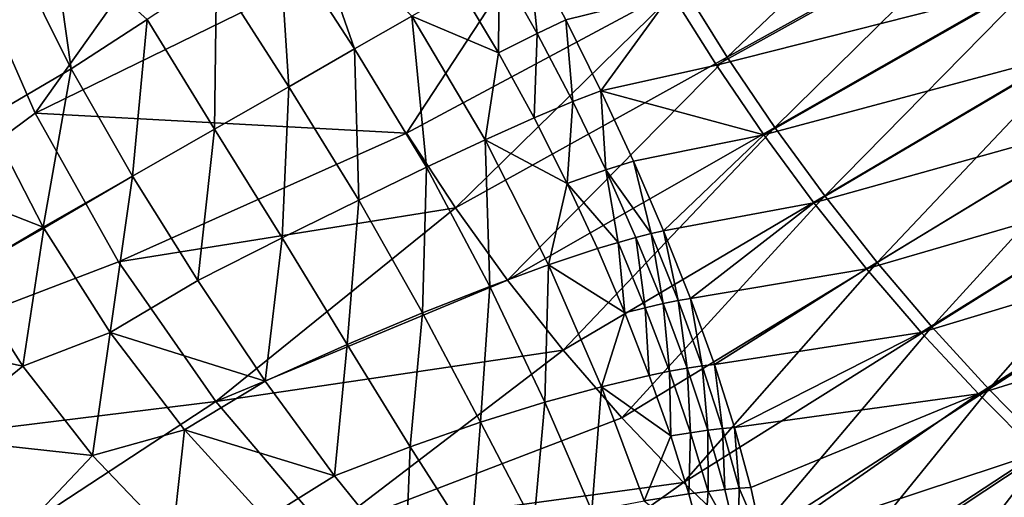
# Model space of a CAD drawing. Header units: metres. Extents: x 0 to 1651, y -1070 to 0.
# Tile 3 of 23: x 108 to 322, y -851 to -747. Entities that reach past the tile are written whole.
import ezdxf

# ---------------------------------------------------------------- set-up
doc = ezdxf.new("R2010")
doc.units = ezdxf.units.M

msp = doc.modelspace()

# ---------------------------------------------------------------- linework, layer by layer
at = {"layer": 'None'}
for points in [[(111.825775, -767.672852, -3), (96.999779, -733.794312, -3), (157.767044, -702.949646, -103.900948)], [(234.564911, -707.552551, -204.824524), (111.825775, -767.672852, -3), (157.767044, -702.949646, -103.900948)], [(111.825775, -767.672852, -3), (234.564911, -707.552551, -204.824524), (192.409927, -772.002747, -103.900711)], [(192.409927, -772.002747, -103.900711), (234.564911, -707.552551, -204.824524), (252.281082, -739.865784, -204.816605)], [(262.016602, -755.506592, -204.806808), (252.281082, -739.865784, -204.816605), (312.150391, -707.724426, -305.732117)], [(312.150391, -707.724426, -305.732117), (321.012238, -722.784729, -305.72345), (262.016602, -755.506592, -204.806808)], [(164.708801, -728.373657, -44.54126), (181.163849, -753.713745, -44.46983), (170.841705, -724.221558, -58.118008)], [(181.163849, -753.713745, -44.46983), (193.598755, -746.594299, -72.529678), (170.841705, -724.221558, -58.118008)], [(321.012238, -722.784729, -305.72345), (272.315948, -770.77063, -204.792999), (262.016602, -755.506592, -204.806808)], [(321.012238, -722.784729, -305.72345), (330.261536, -737.583496, -305.711212), (272.315948, -770.77063, -204.792999)], [(259.665192, -757.194275, -195.074982), (316.701233, -725.611023, -292.612457), (249.9189, -741.63623, -195.074982)], [(326.017822, -740.351074, -292.612457), (316.701233, -725.611023, -292.612457), (259.665192, -757.194275, -195.074982)], [(151.219467, -737.378479, -18.203728), (166.850967, -761.908447, -17.624781), (164.708801, -728.373657, -44.54126)], [(166.850967, -761.908447, -17.624781), (181.163849, -753.713745, -44.46983), (164.708801, -728.373657, -44.54126)], [(107.899841, -734.328674, 28.777878), (119.631584, -758.026978, 30.707067), (115.503143, -728.762695, 17.627434)], [(115.503143, -728.762695, 17.627434), (119.631584, -758.026978, 30.707067), (136.164597, -747.279541, 6.925126)], [(218.925079, -732.094055, -162.225952), (212.538116, -735.750793, -131.590942), (220.781387, -750.365662, -130.876907)], [(226.988663, -747.41394, -161.419754), (218.925079, -732.094055, -162.225952), (220.781387, -750.365662, -130.876907)], [(218.925079, -732.094055, -162.225952), (226.988663, -747.41394, -161.419754), (249.9189, -741.63623, -195.074982)], [(96.999779, -733.794312, -3), (111.825775, -767.672852, -3), (3, -848.547241, -3)], [(101.344109, -768.74353, 52.935604), (119.631584, -758.026978, 30.707067), (107.899841, -734.328674, 28.777878)], [(212.538116, -735.750793, -131.590942), (204.078522, -740.594238, -101.630234), (212.372009, -754.53949, -100.942337)], [(220.781387, -750.365662, -130.876907), (212.538116, -735.750793, -131.590942), (212.372009, -754.53949, -100.942337)], [(136.164597, -747.279541, 6.925126), (150.748871, -771.127502, 7.838922), (151.219467, -737.378479, -18.203728)], [(150.748871, -771.127502, 7.838922), (166.850967, -761.908447, -17.624781), (151.219467, -737.378479, -18.203728)], [(330.261536, -737.583496, -305.711212), (283.15918, -785.63501, -204.774994), (272.315948, -770.77063, -204.792999)], [(283.15918, -785.63501, -204.774994), (330.261536, -737.583496, -305.711212), (339.888123, -752.109558, -305.695221)], [(203.017899, -788.222839, -103.889374), (192.409927, -772.002747, -103.900711), (252.281082, -739.865784, -204.816605)], [(212.372009, -754.53949, -100.942337), (204.078522, -740.594238, -101.630234), (193.598755, -746.594299, -72.529678)], [(203.017899, -788.222839, -103.889374), (252.281082, -739.865784, -204.816605), (262.016602, -755.506592, -204.806808)], [(326.017822, -740.351074, -292.612457), (259.665192, -757.194275, -195.074982), (269.977966, -772.363892, -195.074982)], [(335.724365, -754.798645, -292.612457), (326.017822, -740.351074, -292.612457), (269.977966, -772.363892, -195.074982)], [(249.9189, -741.63623, -195.074982), (226.988663, -747.41394, -161.419754), (234.595551, -762.799194, -159.011215)], [(234.595551, -762.799194, -159.011215), (259.665192, -757.194275, -195.074982), (249.9189, -741.63623, -195.074982)], [(119.631584, -758.026978, 30.707067), (132.957489, -781.313721, 31.763296), (136.164597, -747.279541, 6.925126)], [(136.164597, -747.279541, 6.925126), (132.957489, -781.313721, 31.763296), (150.748871, -771.127502, 7.838922)], [(181.163849, -753.713745, -44.46983), (196.767563, -779.407959, -42.857048), (193.598755, -746.594299, -72.529678)], [(196.767563, -779.407959, -42.857048), (209.498688, -773.457642, -70.615761), (193.598755, -746.594299, -72.529678)], [(193.598755, -746.594299, -72.529678), (209.498688, -773.457642, -70.615761), (212.372009, -754.53949, -100.942337)], [(220.781387, -750.365662, -130.876907), (228.502731, -765.148682, -128.958252), (226.988663, -747.41394, -161.419754)], [(228.502731, -765.148682, -128.958252), (234.595551, -762.799194, -159.011215), (226.988663, -747.41394, -161.419754)], [(212.372009, -754.53949, -100.942337), (220.110977, -768.700134, -99.403618), (220.781387, -750.365662, -130.876907)], [(220.110977, -768.700134, -99.403618), (228.502731, -765.148682, -128.958252), (220.781387, -750.365662, -130.876907)], [(166.850967, -761.908447, -17.624781), (182.039291, -786.519775, -16.380093), (181.163849, -753.713745, -44.46983)], [(182.039291, -786.519775, -16.380093), (196.767563, -779.407959, -42.857048), (181.163849, -753.713745, -44.46983)], [(294.526367, -800.076843, -204.752625), (283.15918, -785.63501, -204.774994), (339.888123, -752.109558, -305.695221)], [(294.526367, -800.076843, -204.752625), (339.888123, -752.109558, -305.695221), (349.881927, -766.351929, -305.675262)], [(214.36615, -803.950012, -103.873421), (203.017899, -788.222839, -103.889374), (262.016602, -755.506592, -204.806808)], [(209.498688, -773.457642, -70.615761), (220.110977, -768.700134, -99.403618), (212.372009, -754.53949, -100.942337)], [(262.016602, -755.506592, -204.806808), (272.315948, -770.77063, -204.792999), (214.36615, -803.950012, -103.873421)], [(269.977966, -772.363892, -195.074982), (280.839294, -787.117981, -195.074982), (335.724365, -754.798645, -292.612457)], [(280.839294, -787.117981, -195.074982), (345.809509, -768.93927, -292.612457), (335.724365, -754.798645, -292.612457)], [(101.344109, -768.74353, 52.935604), (113.587196, -792.403931, 53.999908), (119.631584, -758.026978, 30.707067)], [(113.587196, -792.403931, 53.999908), (132.957489, -781.313721, 31.763296), (119.631584, -758.026978, 30.707067)], [(269.977966, -772.363892, -195.074982), (259.665192, -757.194275, -195.074982), (234.595551, -762.799194, -159.011215)], [(150.748871, -771.127502, 7.838922), (165.452667, -794.74353, 8.575167), (166.850967, -761.908447, -17.624781)], [(165.452667, -794.74353, 8.575167), (182.039291, -786.519775, -16.380093), (166.850967, -761.908447, -17.624781)], [(234.595551, -762.799194, -159.011215), (228.502731, -765.148682, -128.958252), (235.659439, -779.948059, -125.832375)], [(241.682739, -778.10553, -155.028473), (234.595551, -762.799194, -159.011215), (235.659439, -779.948059, -125.832375)], [(241.682739, -778.10553, -155.028473), (269.977966, -772.363892, -195.074982), (234.595551, -762.799194, -159.011215)], [(228.502731, -765.148682, -128.958252), (220.110977, -768.700134, -99.403618), (227.273529, -782.927185, -96.994774)], [(235.659439, -779.948059, -125.832375), (228.502731, -765.148682, -128.958252), (227.273529, -782.927185, -96.994774)], [(306.397491, -814.073181, -204.725693), (294.526367, -800.076843, -204.752625), (349.881927, -766.351929, -305.675262)], [(306.397491, -814.073181, -204.725693), (349.881927, -766.351929, -305.675262), (360.23291, -780.299438, -305.651245)], [(111.825775, -767.672852, -3), (129.887375, -799.942749, -3), (3, -848.547241, -3)], [(85.486557, -781.390747, 53.169479), (113.587196, -792.403931, 53.999908), (101.344109, -768.74353, 52.935604)], [(129.887375, -799.942749, -3), (111.825775, -767.672852, -3), (192.409927, -772.002747, -103.900711)], [(227.273529, -782.927185, -96.994774), (220.110977, -768.700134, -99.403618), (209.498688, -773.457642, -70.615761)], [(280.839294, -787.117981, -195.074982), (292.229523, -801.430237, -195.074982), (345.809509, -768.93927, -292.612457)], [(292.229523, -801.430237, -195.074982), (356.261078, -782.759216, -292.612457), (345.809509, -768.93927, -292.612457)], [(132.957489, -781.313721, 31.763296), (147.160934, -804.011658, 31.784348), (150.748871, -771.127502, 7.838922)], [(147.160934, -804.011658, 31.784348), (165.452667, -794.74353, 8.575167), (150.748871, -771.127502, 7.838922)], [(272.315948, -770.77063, -204.792999), (226.424957, -819.149719, -103.852684), (214.36615, -803.950012, -103.873421)], [(272.315948, -770.77063, -204.792999), (283.15918, -785.63501, -204.774994), (226.424957, -819.149719, -103.852684)], [(129.887375, -799.942749, -3), (192.409927, -772.002747, -103.900711), (203.017899, -788.222839, -103.889374)], [(241.682739, -778.10553, -155.028473), (248.189087, -793.194641, -149.518585), (269.977966, -772.363892, -195.074982)], [(248.189087, -793.194641, -149.518585), (280.839294, -787.117981, -195.074982), (269.977966, -772.363892, -195.074982)], [(210.496567, -805.276428, -40.089119), (209.498688, -773.457642, -70.615761), (196.767563, -779.407959, -42.857048)], [(227.273529, -782.927185, -96.994774), (209.498688, -773.457642, -70.615761), (223.213165, -800.620911, -66.457268)], [(209.498688, -773.457642, -70.615761), (210.496567, -805.276428, -40.089119), (223.213165, -800.620911, -66.457268)], [(196.767563, -779.407959, -42.857048), (182.039291, -786.519775, -16.380093), (195.877029, -811.047974, -14.937061)], [(195.877029, -811.047974, -14.937061), (210.496567, -805.276428, -40.089119), (196.767563, -779.407959, -42.857048)], [(241.682739, -778.10553, -155.028473), (235.659439, -779.948059, -125.832375), (245.506378, -793.780579, -135.513184)], [(248.189087, -793.194641, -149.518585), (241.682739, -778.10553, -155.028473), (245.506378, -793.780579, -135.513184)], [(85.486557, -781.390747, 53.169479), (96.366394, -802.559021, 53.990116), (113.587196, -792.403931, 53.999908)], [(132.957489, -781.313721, 31.763296), (113.587196, -792.403931, 53.999908), (113.705109, -792.609497, 53.999989)], [(113.705109, -792.609497, 53.999989), (128.083603, -815.310669, 52.935139), (132.957489, -781.313721, 31.763296)], [(128.083603, -815.310669, 52.935139), (147.160934, -804.011658, 31.784348), (132.957489, -781.313721, 31.763296)], [(227.273529, -782.927185, -96.994774), (238.316208, -795.714355, -107.566719), (235.659439, -779.948059, -125.832375)], [(238.316208, -795.714355, -107.566719), (242.210617, -794.617798, -121.514763), (235.659439, -779.948059, -125.832375)], [(235.659439, -779.948059, -125.832375), (242.210617, -794.617798, -121.514763), (245.506378, -793.780579, -135.513184)], [(318.752625, -827.601074, -204.694046), (306.397491, -814.073181, -204.725693), (360.23291, -780.299438, -305.651245)], [(360.23291, -780.299438, -305.651245), (370.930908, -793.941162, -305.622925), (318.752625, -827.601074, -204.694046)], [(223.213165, -800.620911, -66.457268), (233.839432, -797.076965, -93.71241), (227.273529, -782.927185, -96.994774)], [(233.839432, -797.076965, -93.71241), (238.316208, -795.714355, -107.566719), (227.273529, -782.927185, -96.994774)], [(292.229523, -801.430237, -195.074982), (304.12738, -815.275574, -195.074982), (356.261078, -782.759216, -292.612457)], [(304.12738, -815.275574, -195.074982), (367.066193, -796.245361, -292.612457), (356.261078, -782.759216, -292.612457)], [(283.15918, -785.63501, -204.774994), (239.164581, -833.787292, -103.826981), (226.424957, -819.149719, -103.852684)], [(239.164581, -833.787292, -103.826981), (283.15918, -785.63501, -204.774994), (294.526367, -800.076843, -204.752625)], [(151.012009, -830.295898, -3), (129.887375, -799.942749, -3), (203.017899, -788.222839, -103.889374)], [(151.012009, -830.295898, -3), (203.017899, -788.222839, -103.889374), (214.36615, -803.950012, -103.873421)], [(165.452667, -794.74353, 8.575167), (179.56044, -817.916992, 8.684208), (182.039291, -786.519775, -16.380093)], [(182.039291, -786.519775, -16.380093), (179.56044, -817.916992, 8.684208), (195.877029, -811.047974, -14.937061)], [(248.189087, -793.194641, -149.518585), (254.054077, -807.936523, -142.543701), (280.839294, -787.117981, -195.074982)], [(254.054077, -807.936523, -142.543701), (292.229523, -801.430237, -195.074982), (280.839294, -787.117981, -195.074982)], [(96.366394, -802.559021, 53.990116), (113.705109, -792.609497, 53.999989), (113.587196, -792.403931, 53.999908)], [(96.366394, -802.559021, 53.990116), (109.163536, -822.626526, 53.169846), (113.705109, -792.609497, 53.999989)], [(109.163536, -822.626526, 53.169846), (128.083603, -815.310669, 52.935139), (113.705109, -792.609497, 53.999989)], [(161.767731, -825.841736, 30.47802), (165.452667, -794.74353, 8.575167), (147.160934, -804.011658, 31.784348)], [(179.56044, -817.916992, 8.684208), (165.452667, -794.74353, 8.575167), (161.767731, -825.841736, 30.47802)], [(238.316208, -795.714355, -107.566719), (244.24057, -809.898315, -102.771568), (242.210617, -794.617798, -121.514763)], [(242.210617, -794.617798, -121.514763), (248.115799, -809.020142, -116.035057), (245.506378, -793.780579, -135.513184)], [(244.24057, -809.898315, -102.771568), (248.115799, -809.020142, -116.035057), (242.210617, -794.617798, -121.514763)], [(248.189087, -793.194641, -149.518585), (245.506378, -793.780579, -135.513184), (251.39325, -808.369812, -129.308136)], [(245.506378, -793.780579, -135.513184), (248.115799, -809.020142, -116.035057), (251.39325, -808.369812, -129.308136)], [(254.054077, -807.936523, -142.543701), (248.189087, -793.194641, -149.518585), (251.39325, -808.369812, -129.308136)], [(370.930908, -793.941162, -305.622925), (331.571777, -840.637573, -204.657486), (318.752625, -827.601074, -204.694046)], [(233.839432, -797.076965, -93.71241), (239.788315, -811.013794, -89.564812), (238.316208, -795.714355, -107.566719)], [(239.788315, -811.013794, -89.564812), (244.24057, -809.898315, -102.771568), (238.316208, -795.714355, -107.566719)], [(304.12738, -815.275574, -195.074982), (316.51004, -828.630127, -195.074982), (367.066193, -796.245361, -292.612457)], [(367.066193, -796.245361, -292.612457), (316.51004, -828.630127, -195.074982), (378.211334, -809.385559, -292.612457)], [(239.788315, -811.013794, -89.564812), (233.839432, -797.076965, -93.71241), (223.213165, -800.620911, -66.457268)], [(3, -848.547241, -3), (129.887375, -799.942749, -3), (151.012009, -830.295898, -3)], [(223.213165, -800.620911, -66.457268), (210.496567, -805.276428, -40.089119), (222.436264, -830.419739, -36.06649)], [(234.721466, -827.051575, -59.983292), (223.213165, -800.620911, -66.457268), (222.436264, -830.419739, -36.06649)], [(234.721466, -827.051575, -59.983292), (239.788315, -811.013794, -89.564812), (223.213165, -800.620911, -66.457268)], [(252.555298, -847.828186, -103.796143), (239.164581, -833.787292, -103.826981), (294.526367, -800.076843, -204.752625)], [(252.555298, -847.828186, -103.796143), (294.526367, -800.076843, -204.752625), (306.397491, -814.073181, -204.725693)], [(109.163536, -822.626526, 53.169846), (96.366394, -802.559021, 53.990116), (74.522682, -815.104797)], [(254.054077, -807.936523, -142.543701), (259.216187, -822.210388, -134.177963), (292.229523, -801.430237, -195.074982)], [(259.216187, -822.210388, -134.177963), (304.12738, -815.275574, -195.074982), (292.229523, -801.430237, -195.074982)], [(147.160934, -804.011658, 31.784348), (128.083603, -815.310669, 52.935139), (161.767731, -825.841736, 30.47802)], [(226.424957, -819.149719, -103.852684), (151.012009, -830.295898, -3), (214.36615, -803.950012, -103.873421)], [(208.499542, -834.761108, -13.202532), (210.496567, -805.276428, -40.089119), (195.877029, -811.047974, -14.937061)], [(210.496567, -805.276428, -40.089119), (208.499542, -834.761108, -13.202532), (222.436264, -830.419739, -36.06649)], [(248.115799, -809.020142, -116.035057), (244.24057, -809.898315, -102.771568), (249.497803, -823.715942, -96.992348)], [(248.115799, -809.020142, -116.035057), (253.333542, -823.026184, -109.434296), (251.39325, -808.369812, -129.308136)], [(253.333542, -823.026184, -109.434296), (248.115799, -809.020142, -116.035057), (249.497803, -823.715942, -96.992348)], [(254.054077, -807.936523, -142.543701), (251.39325, -808.369812, -129.308136), (256.580841, -822.528687, -121.846107)], [(251.39325, -808.369812, -129.308136), (253.333542, -823.026184, -109.434296), (256.580841, -822.528687, -121.846107)], [(259.216187, -822.210388, -134.177963), (254.054077, -807.936523, -142.543701), (256.580841, -822.528687, -121.846107)], [(378.211334, -809.385559, -292.612457), (316.51004, -828.630127, -195.074982), (329.35321, -841.471313, -195.074982)], [(195.877029, -811.047974, -14.937061), (179.56044, -817.916992, 8.684208), (193.184525, -840.099609, 8.239292)], [(193.184525, -840.099609, 8.239292), (208.499542, -834.761108, -13.202532), (195.877029, -811.047974, -14.937061)], [(245.098907, -824.609924, -84.570122), (239.788315, -811.013794, -89.564812), (234.721466, -827.051575, -59.983292)], [(244.24057, -809.898315, -102.771568), (239.788315, -811.013794, -89.564812), (245.098907, -824.609924, -84.570122)], [(249.497803, -823.715942, -96.992348), (244.24057, -809.898315, -102.771568), (245.098907, -824.609924, -84.570122)], [(109.163536, -822.626526, 53.169846), (74.522682, -815.104797), (89.866814, -838.217163)], [(109.163536, -822.626526, 53.169846), (124.271591, -841.969055, 50.597534), (128.083603, -815.310669, 52.935139)], [(124.271591, -841.969055, 50.597534), (144.223038, -836.449707, 49.771191), (128.083603, -815.310669, 52.935139)], [(128.083603, -815.310669, 52.935139), (144.223038, -836.449707, 49.771191), (161.767731, -825.841736, 30.47802)], [(266.567352, -861.237793, -103.76001), (252.555298, -847.828186, -103.796143), (306.397491, -814.073181, -204.725693)], [(259.216187, -822.210388, -134.177963), (263.611359, -835.905945, -124.508598), (304.12738, -815.275574, -195.074982)], [(263.611359, -835.905945, -124.508598), (316.51004, -828.630127, -195.074982), (304.12738, -815.275574, -195.074982)], [(266.567352, -861.237793, -103.76001), (306.397491, -814.073181, -204.725693), (318.752625, -827.601074, -204.694046)], [(176.777924, -846.436462, 27.906801), (179.56044, -817.916992, 8.684208), (161.767731, -825.841736, 30.47802)], [(193.184525, -840.099609, 8.239292), (179.56044, -817.916992, 8.684208), (176.777924, -846.436462, 27.906801)], [(174.997589, -858.442993, -3), (151.012009, -830.295898, -3), (226.424957, -819.149719, -103.852684)], [(239.164581, -833.787292, -103.826981), (174.997589, -858.442993, -3), (226.424957, -819.149719, -103.852684)], [(256.580841, -822.528687, -121.846107), (253.333542, -823.026184, -109.434296), (257.819916, -836.517395, -101.765938)], [(259.216187, -822.210388, -134.177963), (256.580841, -822.528687, -121.846107), (261.014893, -836.141724, -113.196205)], [(261.014893, -836.141724, -113.196205), (256.580841, -822.528687, -121.846107), (257.819916, -836.517395, -101.765938)], [(263.611359, -835.905945, -124.508598), (259.216187, -822.210388, -134.177963), (261.014893, -836.141724, -113.196205)], [(124.271591, -841.969055, 50.597534), (109.163536, -822.626526, 53.169846), (89.866814, -838.217163)], [(249.747665, -837.747498, -78.757072), (245.098907, -824.609924, -84.570122), (234.721466, -827.051575, -59.983292)], [(249.497803, -823.715942, -96.992348), (245.098907, -824.609924, -84.570122), (249.747665, -837.747498, -78.757072)], [(253.333542, -823.026184, -109.434296), (249.497803, -823.715942, -96.992348), (254.054291, -837.048096, -90.269112)], [(254.054291, -837.048096, -90.269112), (249.497803, -823.715942, -96.992348), (249.747665, -837.747498, -78.757072)], [(257.819916, -836.517395, -101.765938), (253.333542, -823.026184, -109.434296), (254.054291, -837.048096, -90.269112)], [(161.767731, -825.841736, 30.47802), (144.223038, -836.449707, 49.771191), (176.777924, -846.436462, 27.906801)], [(234.721466, -827.051575, -59.983292), (222.436264, -830.419739, -36.06649), (232.654251, -854.045471, -30.773996)], [(243.985794, -851.840149, -51.256886), (234.721466, -827.051575, -59.983292), (232.654251, -854.045471, -30.773996)], [(249.747665, -837.747498, -78.757072), (234.721466, -827.051575, -59.983292), (243.985794, -851.840149, -51.256886)], [(263.611359, -835.905945, -124.508598), (267.171539, -848.927307, -113.63858), (316.51004, -828.630127, -195.074982)], [(281.171082, -873.981567, -103.718391), (266.567352, -861.237793, -103.76001), (318.752625, -827.601074, -204.694046)], [(267.171539, -848.927307, -113.63858), (269.824982, -861.193176, -101.684715), (316.51004, -828.630127, -195.074982)], [(316.51004, -828.630127, -195.074982), (269.824982, -861.193176, -101.684715), (329.35321, -841.471313, -195.074982)], [(318.752625, -827.601074, -204.694046), (331.571777, -840.637573, -204.657486), (281.171082, -873.981567, -103.718391)], [(59.714558, -890.204834, -3), (3, -848.547241, -3), (151.012009, -830.295898, -3)], [(59.714558, -890.204834, -3), (151.012009, -830.295898, -3), (174.997589, -858.442993, -3)], [(222.436264, -830.419739, -36.06649), (208.499542, -834.761108, -13.202532), (220.023712, -857.018005, -11.118188)], [(232.654251, -854.045471, -30.773996), (222.436264, -830.419739, -36.06649), (220.023712, -857.018005, -11.118188)], [(174.997589, -858.442993, -3), (239.164581, -833.787292, -103.826981), (252.555298, -847.828186, -103.796143)], [(208.499542, -834.761108, -13.202532), (193.184525, -840.099609, 8.239292), (206.418121, -860.82019, 7.322062)], [(220.023712, -857.018005, -11.118188), (208.499542, -834.761108, -13.202532), (206.418121, -860.82019, 7.322062)], [(124.271591, -841.969055, 50.597534), (141.631668, -860.202332, 46.207027), (144.223038, -836.449707, 49.771191)], [(141.631668, -860.202332, 46.207027), (161.786331, -855.729248, 44.650078), (144.223038, -836.449707, 49.771191)], [(144.223038, -836.449707, 49.771191), (161.786331, -855.729248, 44.650078), (176.777924, -846.436462, 27.906801)], [(254.054291, -837.048096, -90.269112), (249.747665, -837.747498, -78.757072), (253.707901, -850.321106, -72.167458)], [(257.872986, -849.788635, -82.656059), (254.054291, -837.048096, -90.269112), (253.707901, -850.321106, -72.167458)], [(257.819916, -836.517395, -101.765938), (254.054291, -837.048096, -90.269112), (257.872986, -849.788635, -82.656059)], [(261.014893, -836.141724, -113.196205), (257.819916, -836.517395, -101.765938), (261.527252, -849.389099, -93.098434)], [(261.527252, -849.389099, -93.098434), (257.819916, -836.517395, -101.765938), (257.872986, -849.788635, -82.656059)], [(263.611359, -835.905945, -124.508598), (261.014893, -836.141724, -113.196205), (264.63739, -849.107361, -103.443092)], [(264.63739, -849.107361, -103.443092), (261.014893, -836.141724, -113.196205), (261.527252, -849.389099, -93.098434)], [(267.171539, -848.927307, -113.63858), (263.611359, -835.905945, -124.508598), (264.63739, -849.107361, -103.443092)], [(124.271591, -841.969055, 50.597534), (89.866814, -838.217163), (108.071251, -859.15094)], [(253.707901, -850.321106, -72.167458), (249.747665, -837.747498, -78.757072), (243.985794, -851.840149, -51.256886)], [(192.171997, -865.495239, 24.172157), (193.184525, -840.099609, 8.239292), (176.777924, -846.436462, 27.906801)], [(206.418121, -860.82019, 7.322062), (193.184525, -840.099609, 8.239292), (192.171997, -865.495239, 24.172157)], [(329.35321, -841.471313, -195.074982), (269.824982, -861.193176, -101.684715), (280.495087, -873.557129, -97.537491)], [(342.631134, -853.778076, -195.074982), (329.35321, -841.471313, -195.074982), (280.495087, -873.557129, -97.537491)], [(331.571777, -840.637573, -204.657486), (296.3367, -886.02478, -103.67112), (281.171082, -873.981567, -103.718391)], [(331.571777, -840.637573, -204.657486), (344.835022, -853.15979, -204.615845), (296.3367, -886.02478, -103.67112)], [(141.631668, -860.202332, 46.207027), (124.271591, -841.969055, 50.597534), (108.071251, -859.15094)], [(176.777924, -846.436462, 27.906801), (161.786331, -855.729248, 44.650078), (192.171997, -865.495239, 24.172157)], [(201.614578, -884.115967, -3), (174.997589, -858.442993, -3), (252.555298, -847.828186, -103.796143)], [(201.614578, -884.115967, -3), (252.555298, -847.828186, -103.796143), (266.567352, -861.237793, -103.76001)], [(253.707901, -850.321106, -72.167458), (243.985794, -851.840149, -51.256886), (256.949768, -862.238525, -64.854446)], [(257.872986, -849.788635, -82.656059), (253.707901, -850.321106, -72.167458), (256.949768, -862.238525, -64.854446)], [(256.949768, -862.238525, -64.854446), (264.404358, -861.550781, -83.513397), (257.872986, -849.788635, -82.656059)], [(264.404358, -861.550781, -83.513397), (261.527252, -849.389099, -93.098434), (257.872986, -849.788635, -82.656059)], [(261.527252, -849.389099, -93.098434), (264.404358, -861.550781, -83.513397), (264.63739, -849.107361, -103.443092)], [(264.63739, -849.107361, -103.443092), (264.404358, -861.550781, -83.513397), (269.824982, -861.193176, -101.684715)], [(267.171539, -848.927307, -113.63858), (264.63739, -849.107361, -103.443092), (269.824982, -861.193176, -101.684715)]]:
    msp.add_3dface(points, dxfattribs=at)

doc.saveas('drawing.dxf')
